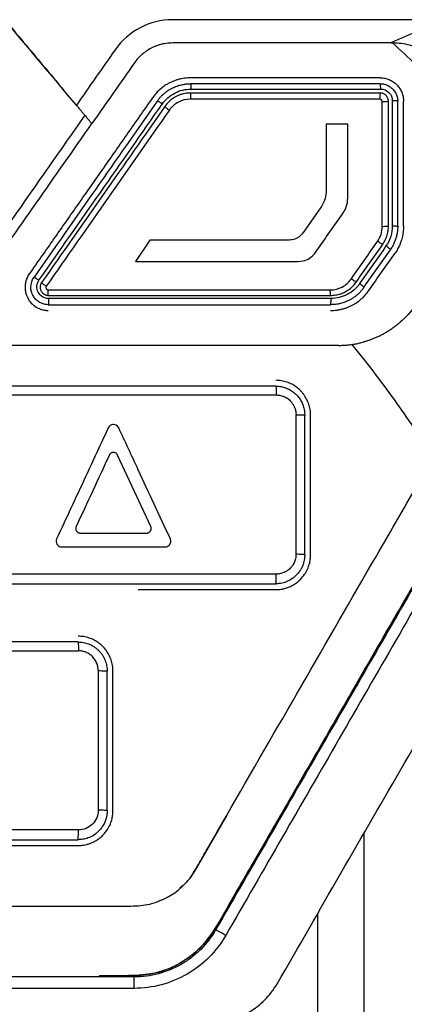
# Model space of a CAD drawing. Header units: millimetres. Extents: x -0.44 to 1.31, y -0.87 to 1.29.
# Tile 59 of 182: x 0.2975 to 0.314, y 0.2023 to 0.2447. Entities that reach past the tile are written whole.
import ezdxf

# ---------------------------------------------------------------- set-up
doc = ezdxf.new("R2010")
doc.units = ezdxf.units.MM

msp = doc.modelspace()

# ---------------------------------------------------------------- linework, layer by layer
at = {"color": 7, "linetype": 'Continuous', "lineweight": 25}
for p, q in [((0.311577, 0.240173), (0.310652, 0.240172)), ((0.310407, 0.236582), (0.309669, 0.235529)), ((0.303071, 0.235178), (0.302449, 0.234267)), ((0.30973, 0.221661), (0.30973, 0.227661)), ((0.30998, 0.221661), (0.30998, 0.227661)), ((0.301335, 0.225968), (0.301324, 0.225947)), ((0.303108, 0.222873), (0.301681, 0.225947)), ((0.303087, 0.222672), (0.303095, 0.222684)), ((0.303113, 0.22286), (0.303108, 0.222873)), ((0.302567, 0.220161), (0.30848, 0.220161)), ((0.300846, 0.216679), (0.300846, 0.210679)), ((0.30123, 0.210661), (0.30123, 0.216661)), ((0.30148, 0.210661), (0.30148, 0.216661)), ((0.306379, 0.210471), (0.304988, 0.208061)), ((0.30348, 0.206774), (0.30344, 0.206763)), ((0.30239, 0.203511), (0.262571, 0.203511)), ((0.30105, 0.203561), (0.301051, 0.203561)), ((0.301051, 0.203561), (0.301051, 0.203561)), ((0.30239, 0.203021), (0.30239, 0.203511)), ((0.30239, 0.203021), (0.262571, 0.20302))]:
    msp.add_line(p, q, dxfattribs=at)
msp.add_arc((0.302882, 0.199569), 0.006685, 58.9486, 63.1898, dxfattribs=at)
for points, knots in [([(0.30404, 0.244661), (0.303555, 0.244657), (0.30308, 0.244538), (0.302232, 0.244098), (0.30186, 0.243778), (0.301583, 0.243382)], [0, 0, 0, 0, 0.5, 0.5, 1, 1, 1, 1]), ([(0.315584, 0.244661), (0.313662, 0.244661), (0.310777, 0.244661), (0.307409, 0.244661), (0.305725, 0.244661), (0.305003, 0.244661), (0.304521, 0.244661), (0.304281, 0.244663), (0.30404, 0.244661)], [0, 0, 0, 0, 0.5, 0.75, 0.875, 0.9375, 0.9375, 1, 1, 1, 1]), ([(0.315584, 0.244661), (0.315558, 0.244648), (0.315534, 0.244638), (0.315484, 0.244614), (0.31541, 0.24458), (0.315336, 0.244545), (0.31519, 0.244476), (0.315094, 0.244431), (0.31481, 0.244296), (0.314627, 0.244208), (0.31427, 0.244037), (0.314097, 0.243955), (0.313835, 0.243839), (0.313748, 0.243802), (0.313616, 0.243748), (0.313572, 0.24373), (0.313506, 0.243704), (0.313484, 0.243695), (0.31344, 0.243679), (0.313418, 0.243671), (0.313396, 0.243661)], [0, 0, 0, 0, 0.03125, 0.03125, 0.0625, 0.125, 0.125, 0.25, 0.25, 0.5, 0.5, 0.75, 0.75, 0.875, 0.875, 0.9375, 0.9375, 0.96875, 0.96875, 1, 1, 1, 1]), ([(0.296885, 0.244589), (0.297449, 0.243917), (0.298315, 0.242884), (0.299182, 0.241851), (0.299485, 0.24149)], [0, 0, 0, 0, 0.650678, 1, 1, 1, 1]), ([(0.30404, 0.243661), (0.303994, 0.24366), (0.303903, 0.243658), (0.303767, 0.243644), (0.303633, 0.243621), (0.303501, 0.243588), (0.30337, 0.243546), (0.303242, 0.243494), (0.303085, 0.243419), (0.302907, 0.243313), (0.302717, 0.243166), (0.302545, 0.242999), (0.30245, 0.242872), (0.302402, 0.242808)], [0, 0, 0, 0, 0.0716231, 0.1426117, 0.2133077, 0.2840574, 0.3552062, 0.4270937, 0.5000493, 0.6268592, 0.7512448, 0.8750135, 1, 1, 1, 1]), ([(0.313517, 0.243659), (0.313497, 0.24366), (0.313456, 0.243661), (0.313416, 0.243661), (0.313395, 0.243661)], [0, 0, 0, 0, 0.497826, 1, 1, 1, 1]), ([(0.315494, 0.241963), (0.315503, 0.242087), (0.315498, 0.24221), (0.315459, 0.242453), (0.315424, 0.242574), (0.315324, 0.242798), (0.315258, 0.242905), (0.315101, 0.243096), (0.315011, 0.243181), (0.314812, 0.243329), (0.314705, 0.24339), (0.314482, 0.243493), (0.314364, 0.243534), (0.314007, 0.243629), (0.313764, 0.243657), (0.313517, 0.243659)], [0, 0, 0, 0, 0.125, 0.125, 0.25, 0.25, 0.375, 0.375, 0.5, 0.5, 0.625, 0.625, 0.75, 0.75, 1, 1, 1, 1]), ([(0.304821, 0.242161), (0.304778, 0.24216), (0.304692, 0.242159), (0.304562, 0.242146), (0.304429, 0.242124), (0.304295, 0.242093), (0.304161, 0.242051), (0.304027, 0.241999), (0.303892, 0.241935), (0.303743, 0.241849), (0.30357, 0.241727), (0.303368, 0.241549), (0.303248, 0.241393), (0.303183, 0.241308)], [0, 0, 0, 0, 0.066497, 0.134656, 0.204478, 0.275964, 0.349115, 0.423932, 0.500416, 0.582267, 0.692829, 0.832082, 1, 1, 1, 1]), ([(0.312977, 0.242161), (0.312297, 0.242161), (0.310938, 0.242161), (0.308899, 0.242161), (0.30686, 0.242161), (0.305501, 0.242161), (0.304821, 0.242161)], [0, 0, 0, 0, 0.250127, 0.500165, 0.750121, 1, 1, 1, 1]), ([(0.312977, 0.242161), (0.31301, 0.24216), (0.313075, 0.242159), (0.313172, 0.242144), (0.313267, 0.24212), (0.31339, 0.242076), (0.313536, 0.241999), (0.313688, 0.241873), (0.313813, 0.241721), (0.313905, 0.241547), (0.313966, 0.241358), (0.313973, 0.241226), (0.313977, 0.241161)], [0, 0, 0, 0, 0.06292, 0.125198, 0.187448, 0.250283, 0.375168, 0.500025, 0.623893, 0.749257, 0.875251, 1, 1, 1, 1]), ([(0.303387, 0.241165), (0.303415, 0.241202), (0.303468, 0.241275), (0.303558, 0.241375), (0.303651, 0.241465), (0.303747, 0.241545), (0.303845, 0.241615), (0.303944, 0.241677), (0.304042, 0.24173), (0.30414, 0.241774), (0.304236, 0.241811), (0.304329, 0.241842), (0.30442, 0.241865), (0.304508, 0.241884), (0.304592, 0.241897), (0.304672, 0.241905), (0.304748, 0.24191), (0.304797, 0.241911), (0.304821, 0.241911)], [0, 0, 0, 0, 0.0823715, 0.1620933, 0.2391655, 0.3135881, 0.3853609, 0.4544841, 0.5209576, 0.5847815, 0.6459558, 0.7044806, 0.760356, 0.8135823, 0.8641595, 0.912088, 0.957368, 1, 1, 1, 1]), ([(0.304821, 0.241911), (0.304822, 0.24191), (0.304824, 0.241908), (0.304827, 0.241893), (0.304829, 0.241871), (0.304831, 0.241844), (0.304833, 0.241815), (0.304834, 0.241786), (0.304835, 0.24176), (0.304835, 0.241737), (0.304836, 0.241718), (0.304836, 0.241703), (0.304836, 0.241692), (0.304836, 0.241685), (0.304836, 0.241681), (0.304836, 0.24168)], [0, 0, 0, 0, 0.135853, 0.268431, 0.394078, 0.50988, 0.613882, 0.705058, 0.783135, 0.848338, 0.90117, 0.942232, 0.9721, 0.991248, 1, 1, 1, 1]), ([(0.312997, 0.24168), (0.312996, 0.241696), (0.312996, 0.241729), (0.312992, 0.241783), (0.312989, 0.241874), (0.312982, 0.241895), (0.312977, 0.241911)], [0, 0, 0, 0, 0.131968, 0.271642, 0.467629, 1, 1, 1, 1]), ([(0.312977, 0.241911), (0.313007, 0.24191), (0.313067, 0.241908), (0.313156, 0.241891), (0.313242, 0.241865), (0.313325, 0.241828), (0.313403, 0.241781), (0.313474, 0.241725), (0.313539, 0.241661), (0.313595, 0.24159), (0.313642, 0.241512), (0.313679, 0.241429), (0.313707, 0.241342), (0.313724, 0.241252), (0.313726, 0.241192), (0.313727, 0.241161)], [0, 0, 0, 0, 0.076591, 0.1532209, 0.2298941, 0.3066153, 0.3833888, 0.4602192, 0.537111, 0.6140686, 0.6910966, 0.7681992, 0.8453811, 0.9226465, 1, 1, 1, 1]), ([(0.303183, 0.241308), (0.30283, 0.240805), (0.302125, 0.239798), (0.301067, 0.238286), (0.300006, 0.236771), (0.298943, 0.235254), (0.298234, 0.234241), (0.29788, 0.233735)], [0, 0, 0, 0, 0.199447, 0.399167, 0.599163, 0.79944, 1, 1, 1, 1]), ([(0.303605, 0.24104), (0.303742, 0.241236), (0.303929, 0.2414), (0.304354, 0.241621), (0.304595, 0.24168), (0.304836, 0.24168)], [0, 0, 0, 0, 0.5, 0.5, 1, 1, 1, 1]), ([(0.304822, 0.241511), (0.304782, 0.24151), (0.304701, 0.241508), (0.304577, 0.241491), (0.304451, 0.241462), (0.304323, 0.241418), (0.30419, 0.241358), (0.304042, 0.241269), (0.303872, 0.241134), (0.303771, 0.241006), (0.303715, 0.240935)], [0, 0, 0, 0, 0.0921435, 0.1882183, 0.2882274, 0.392173, 0.5000574, 0.6249126, 0.791582, 1, 1, 1, 1]), ([(0.304821, 0.241511), (0.304818, 0.241511), (0.304814, 0.241488), (0.304809, 0.241391), (0.304808, 0.241321), (0.304808, 0.241261)], [0, 0, 0, 0, 0.5, 0.5, 1, 1, 1, 1]), ([(0.312978, 0.241511), (0.312298, 0.241511), (0.31094, 0.241511), (0.308901, 0.241511), (0.306862, 0.241511), (0.305502, 0.241511), (0.304822, 0.241511)], [0, 0, 0, 0, 0.250016, 0.500017, 0.75001, 1, 1, 1, 1]), ([(0.304836, 0.24168), (0.305382, 0.24168), (0.306743, 0.24168), (0.308882, 0.24168), (0.311056, 0.24168), (0.312415, 0.24168), (0.312997, 0.24168)], [0, 0, 0, 0, 0.200582, 0.500002, 0.786099, 1, 1, 1, 1]), ([(0.312977, 0.241511), (0.312973, 0.241511), (0.312968, 0.241488), (0.312961, 0.241391), (0.312959, 0.241321), (0.312959, 0.241261)], [0, 0, 0, 0, 0.5, 0.5, 1, 1, 1, 1]), ([(0.313327, 0.241162), (0.313326, 0.241182), (0.313324, 0.241223), (0.313307, 0.241282), (0.313281, 0.241338), (0.313246, 0.241388), (0.313203, 0.241431), (0.313153, 0.241466), (0.313097, 0.241492), (0.313038, 0.241508), (0.312998, 0.24151), (0.312978, 0.241511)], [0, 0, 0, 0, 0.11189, 0.223516, 0.334906, 0.446091, 0.557102, 0.667967, 0.778718, 0.889386, 1, 1, 1, 1]), ([(0.312997, 0.24168), (0.313127, 0.24168), (0.313257, 0.241625), (0.313441, 0.241442), (0.313495, 0.241312), (0.313495, 0.241181)], [0, 0, 0, 0, 0.5, 0.5, 1, 1, 1, 1]), ([(0.300269, 0.240557), (0.300236, 0.240596), (0.300169, 0.240675), (0.300092, 0.240767), (0.300029, 0.240842), (0.29998, 0.240901), (0.299936, 0.240953), (0.299914, 0.240979), (0.299907, 0.240988)], [0, 0, 0, 0, 0.250263, 0.500195, 0.594945, 0.757368, 0.912905, 1, 1, 1, 1]), ([(0.303605, 0.24104), (0.303556, 0.241073), (0.303499, 0.241111), (0.303414, 0.24116), (0.30339, 0.241169), (0.303387, 0.241165)], [0, 0, 0, 0, 0.5, 0.5, 1, 1, 1, 1]), ([(0.303715, 0.240935), (0.303712, 0.240931), (0.303729, 0.240912), (0.303804, 0.240849), (0.303859, 0.240808), (0.303907, 0.240774)], [0, 0, 0, 0, 0.5, 0.5, 1, 1, 1, 1]), ([(0.30481, 0.241243), (0.304627, 0.241242), (0.304457, 0.2412), (0.304142, 0.241036), (0.304011, 0.240921), (0.303907, 0.240774)], [0, 0, 0, 0, 0.5, 0.5, 1, 1, 1, 1]), ([(0.313059, 0.241143), (0.31312, 0.241143), (0.313194, 0.241145), (0.3133, 0.241153), (0.313327, 0.241158), (0.313327, 0.241163)], [0, 0, 0, 0, 0.5, 0.5, 1, 1, 1, 1]), ([(0.313327, 0.235781), (0.313327, 0.236678), (0.313327, 0.238472), (0.313327, 0.240265), (0.313327, 0.241162)], [0, 0, 0, 0, 0.499888, 1, 1, 1, 1]), ([(0.313495, 0.241181), (0.313495, 0.240809), (0.313495, 0.239912), (0.313495, 0.238493), (0.313495, 0.237071), (0.313495, 0.236173), (0.313495, 0.235798)], [0, 0, 0, 0, 0.207407, 0.499999, 0.790847, 1, 1, 1, 1]), ([(0.313727, 0.241162), (0.313727, 0.241166), (0.313705, 0.241171), (0.313615, 0.241178), (0.313552, 0.24118), (0.313495, 0.241181)], [0, 0, 0, 0, 0.5, 0.5, 1, 1, 1, 1]), ([(0.300269, 0.240557), (0.299224, 0.239065), (0.297918, 0.237199), (0.29648, 0.235145), (0.296088, 0.234585), (0.295826, 0.234212), (0.295698, 0.234023), (0.295428, 0.233656), (0.295283, 0.233482), (0.294965, 0.233162), (0.294449, 0.232725), (0.293638, 0.232319), (0.292976, 0.23217), (0.292528, 0.232108), (0.292301, 0.232098), (0.291616, 0.232095), (0.291159, 0.232097), (0.289788, 0.232097), (0.287047, 0.232097), (0.282479, 0.232097), (0.27791, 0.232097), (0.275169, 0.232097), (0.273798, 0.232097), (0.273341, 0.232094), (0.272656, 0.232098), (0.272429, 0.232108), (0.271981, 0.23217), (0.27132, 0.232319), (0.270508, 0.232725), (0.269992, 0.233162), (0.269674, 0.233481), (0.269529, 0.233656), (0.269259, 0.234023), (0.269131, 0.234211), (0.268869, 0.234585), (0.268477, 0.235145), (0.267039, 0.237199), (0.265733, 0.239064), (0.264688, 0.240556)], [0, 0, 0, 0, 0.125, 0.15625, 0.171875, 0.171875, 0.1875, 0.1875, 0.203125, 0.203125, 0.21875, 0.25, 0.265625, 0.265625, 0.28125, 0.28125, 0.3125, 0.3125, 0.375, 0.5, 0.625, 0.6875, 0.6875, 0.71875, 0.71875, 0.734375, 0.734375, 0.75, 0.78125, 0.796875, 0.796875, 0.8125, 0.8125, 0.828125, 0.828125, 0.84375, 0.875, 1, 1, 1, 1]), ([(0.300269, 0.240557), (0.300304, 0.240514), (0.300373, 0.240432), (0.300452, 0.240338), (0.300507, 0.240272), (0.300546, 0.240226), (0.300563, 0.240205), (0.300572, 0.240195)], [0, 0, 0, 0, 0.284679, 0.547032, 0.701161, 0.852085, 1, 1, 1, 1]), ([(0.313327, 0.235781), (0.313327, 0.235777), (0.3133, 0.235772), (0.313194, 0.235766), (0.31312, 0.235764), (0.313059, 0.235765)], [0, 0, 0, 0, 0.5, 0.5, 1, 1, 1, 1]), ([(0.313083, 0.235006), (0.313105, 0.235039), (0.313148, 0.235105), (0.313201, 0.235207), (0.313244, 0.235309), (0.313276, 0.23541), (0.3133, 0.235508), (0.313316, 0.235602), (0.313325, 0.235693), (0.313326, 0.235752), (0.313327, 0.235781)], [0, 0, 0, 0, 0.145668, 0.28543, 0.419285, 0.547235, 0.66928, 0.785422, 0.895661, 1, 1, 1, 1]), ([(0.313727, 0.23578), (0.313726, 0.235737), (0.313724, 0.235649), (0.313708, 0.235514), (0.313681, 0.235372), (0.313639, 0.235225), (0.313581, 0.235075), (0.313506, 0.234922), (0.313443, 0.234826), (0.31341, 0.234776)], [0, 0, 0, 0, 0.119635, 0.24701, 0.382124, 0.52498, 0.675577, 0.833917, 1, 1, 1, 1]), ([(0.313495, 0.235798), (0.313552, 0.235797), (0.313615, 0.235795), (0.313705, 0.235789), (0.313727, 0.235784), (0.313727, 0.23578)], [0, 0, 0, 0, 0.5, 0.5, 1, 1, 1, 1]), ([(0.313977, 0.23578), (0.313976, 0.235739), (0.313975, 0.235658), (0.313963, 0.235536), (0.313945, 0.235416), (0.313919, 0.235297), (0.313878, 0.235153), (0.313817, 0.234987), (0.313727, 0.234803), (0.313653, 0.23469), (0.313615, 0.234633)], [0, 0, 0, 0, 0.100108, 0.199684, 0.299099, 0.398729, 0.498946, 0.666202, 0.83264, 1, 1, 1, 1]), ([(0.313083, 0.235006), (0.31308, 0.235001), (0.313055, 0.23501), (0.312968, 0.23506), (0.312909, 0.235099), (0.31286, 0.235133)], [0, 0, 0, 0, 0.5, 0.5, 1, 1, 1, 1]), ([(0.31341, 0.234776), (0.313414, 0.234781), (0.313398, 0.234799), (0.313325, 0.234861), (0.313271, 0.234902), (0.313223, 0.234935)], [0, 0, 0, 0, 0.5, 0.5, 1, 1, 1, 1]), ([(0.312482, 0.233014), (0.312671, 0.233284), (0.313048, 0.233824), (0.313426, 0.234363), (0.313615, 0.234633)], [0, 0, 0, 0, 0.499995, 1, 1, 1, 1]), ([(0.24948, 0.233804), (0.24948, 0.231654), (0.24948, 0.229369), (0.24948, 0.227083), (0.24948, 0.226881), (0.249479, 0.226814), (0.249485, 0.22668), (0.249491, 0.226614), (0.249536, 0.226285), (0.24962, 0.226031), (0.249855, 0.225552), (0.250004, 0.225325), (0.250274, 0.224861), (0.250407, 0.224628), (0.251078, 0.223466), (0.253763, 0.218816), (0.256718, 0.213698), (0.259271, 0.209277), (0.259674, 0.208578), (0.259875, 0.208229), (0.25994, 0.208111), (0.260084, 0.207885), (0.260478, 0.207345), (0.261252, 0.206788), (0.262029, 0.2066), (0.262428, 0.206561), (0.262562, 0.206561), (0.262831, 0.206561), (0.265118, 0.206561), (0.271712, 0.206561), (0.28248, 0.206561), (0.293249, 0.206561), (0.299842, 0.206561), (0.302129, 0.206561), (0.302398, 0.206561), (0.302533, 0.206564), (0.302932, 0.206606), (0.303713, 0.206794), (0.304492, 0.20734), (0.30488, 0.207883), (0.30502, 0.208112), (0.305085, 0.20823), (0.305287, 0.208579), (0.30569, 0.209277), (0.308243, 0.213699), (0.311197, 0.218816), (0.313882, 0.223467), (0.314553, 0.224629), (0.314687, 0.224862), (0.314957, 0.225326), (0.315106, 0.225552), (0.315339, 0.226032), (0.315445, 0.226349), (0.315476, 0.226681), (0.315481, 0.226814), (0.31548, 0.226882), (0.31548, 0.227084), (0.31548, 0.229369), (0.31548, 0.231655), (0.31548, 0.233805)], [0, 0, 0, 0, 0.0625, 0.066406, 0.066406, 0.068359, 0.068359, 0.070313, 0.070313, 0.078125, 0.078125, 0.085938, 0.085938, 0.09375, 0.09375, 0.125, 0.25, 0.265625, 0.273438, 0.273438, 0.277344, 0.277344, 0.28125, 0.296875, 0.304688, 0.304688, 0.308594, 0.308594, 0.3125, 0.375, 0.5, 0.625, 0.6875, 0.691406, 0.691406, 0.695312, 0.695312, 0.703125, 0.71875, 0.722656, 0.722656, 0.726562, 0.726562, 0.734375, 0.75, 0.875, 0.90625, 0.90625, 0.914062, 0.914062, 0.921875, 0.921875, 0.929687, 0.931641, 0.931641, 0.933594, 0.933594, 0.9375, 1, 1, 1, 1]), ([(0.29788, 0.233735), (0.297861, 0.233705), (0.297823, 0.233648), (0.297779, 0.233557), (0.297745, 0.233465), (0.29772, 0.233374), (0.297705, 0.233284), (0.297698, 0.233197), (0.297699, 0.233113), (0.297706, 0.233033), (0.297719, 0.232957), (0.297737, 0.232886), (0.297758, 0.232819), (0.297783, 0.232757), (0.297841, 0.232637), (0.297959, 0.23247), (0.298137, 0.232325), (0.298298, 0.232241), (0.298448, 0.232188), (0.298584, 0.232164), (0.298675, 0.232162), (0.298699, 0.232161)], [0, 0, 0, 0, 0.048049, 0.094508, 0.139375, 0.182652, 0.224338, 0.264432, 0.302937, 0.33985, 0.375174, 0.408907, 0.44105, 0.471604, 0.500569, 0.624784, 0.749328, 0.811864, 0.874511, 0.966967, 1, 1, 1, 1]), ([(0.298084, 0.233591), (0.298087, 0.233594), (0.298109, 0.233584), (0.298193, 0.233534), (0.29825, 0.233496), (0.298298, 0.233462)], [0, 0, 0, 0, 0.5, 0.5, 1, 1, 1, 1]), ([(0.298706, 0.232675), (0.298616, 0.232675), (0.298525, 0.232701), (0.29837, 0.232795), (0.298306, 0.232865), (0.298222, 0.233026), (0.298203, 0.233117), (0.298215, 0.233298), (0.298246, 0.233387), (0.298298, 0.233462)], [0, 0, 0, 0, 0.25, 0.25, 0.5, 0.5, 0.75, 0.75, 1, 1, 1, 1]), ([(0.298412, 0.233362), (0.29841, 0.233359), (0.298427, 0.233341), (0.298504, 0.233279), (0.298559, 0.233238), (0.298608, 0.233204)], [0, 0, 0, 0, 0.5, 0.5, 1, 1, 1, 1]), ([(0.310824, 0.233046), (0.311008, 0.233048), (0.311177, 0.233089), (0.311493, 0.233253), (0.311624, 0.233368), (0.311728, 0.233515)], [0, 0, 0, 0, 0.5, 0.5, 1, 1, 1, 1]), ([(0.310841, 0.232811), (0.310878, 0.232812), (0.310951, 0.232814), (0.31106, 0.232827), (0.311166, 0.232849), (0.31127, 0.232879), (0.31137, 0.232917), (0.3115, 0.232978), (0.311653, 0.233074), (0.311817, 0.233216), (0.311905, 0.23333), (0.311949, 0.233387)], [0, 0, 0, 0, 0.084758, 0.168983, 0.252675, 0.335835, 0.418466, 0.500568, 0.667177, 0.833655, 1, 1, 1, 1]), ([(0.312089, 0.233316), (0.312019, 0.233216), (0.31194, 0.233127), (0.311759, 0.232969), (0.311658, 0.2329), (0.311339, 0.232734), (0.311098, 0.232675), (0.310857, 0.232675)], [0, 0, 0, 0, 0.25, 0.25, 0.5, 0.5, 1, 1, 1, 1]), ([(0.311949, 0.233387), (0.311946, 0.233383), (0.311922, 0.233392), (0.311835, 0.233442), (0.311776, 0.233481), (0.311728, 0.233515)], [0, 0, 0, 0, 0.5, 0.5, 1, 1, 1, 1]), ([(0.312089, 0.233316), (0.312137, 0.233282), (0.312191, 0.233242), (0.312264, 0.23318), (0.31228, 0.233162), (0.312277, 0.233157)], [0, 0, 0, 0, 0.5, 0.5, 1, 1, 1, 1]), ([(0.298699, 0.232411), (0.29867, 0.232412), (0.298612, 0.232414), (0.298527, 0.232429), (0.298442, 0.232454), (0.298361, 0.232489), (0.298284, 0.232534), (0.298212, 0.232588), (0.298146, 0.232651), (0.298088, 0.232722), (0.298039, 0.2328), (0.298, 0.232884), (0.297971, 0.232973), (0.297952, 0.233066), (0.29795, 0.233129), (0.297949, 0.233161)], [0, 0, 0, 0, 0.073194, 0.147003, 0.221429, 0.296473, 0.372137, 0.448424, 0.525335, 0.602872, 0.681036, 0.759829, 0.839253, 0.91931, 1, 1, 1, 1]), ([(0.298349, 0.233161), (0.29835, 0.233142), (0.298352, 0.233104), (0.298366, 0.233048), (0.298388, 0.232996), (0.298419, 0.232949), (0.298455, 0.232908), (0.298498, 0.232873), (0.298544, 0.232845), (0.298594, 0.232826), (0.298646, 0.232813), (0.29868, 0.232812), (0.298698, 0.232811)], [0, 0, 0, 0, 0.105242, 0.209297, 0.312174, 0.41388, 0.514423, 0.613812, 0.712055, 0.809161, 0.905139, 1, 1, 1, 1]), ([(0.298608, 0.233204), (0.298586, 0.233174), (0.298584, 0.233134), (0.298618, 0.233068), (0.298652, 0.233047), (0.298688, 0.233047)], [0, 0, 0, 0, 0.5, 0.5, 1, 1, 1, 1]), ([(0.298699, 0.232811), (0.298698, 0.232812), (0.298697, 0.232814), (0.298695, 0.232828), (0.298693, 0.23285), (0.298692, 0.232878), (0.298691, 0.232909), (0.29869, 0.232941), (0.298689, 0.232971), (0.298689, 0.232999), (0.298689, 0.233024), (0.298688, 0.23304), (0.298688, 0.233047)], [0, 0, 0, 0, 0.129269, 0.257759, 0.382341, 0.500281, 0.609505, 0.708692, 0.797231, 0.875059, 0.942467, 1, 1, 1, 1]), ([(0.298698, 0.232811), (0.299372, 0.232811), (0.300722, 0.232811), (0.302745, 0.232811), (0.304769, 0.232811), (0.306793, 0.232811), (0.308817, 0.232811), (0.310166, 0.232811), (0.310841, 0.232811)], [0, 0, 0, 0, 0.166552, 0.333145, 0.499783, 0.666469, 0.833207, 1, 1, 1, 1]), ([(0.310843, 0.232811), (0.310842, 0.232812), (0.31084, 0.232814), (0.310837, 0.232826), (0.310834, 0.232848), (0.310832, 0.232882), (0.31083, 0.232921), (0.310829, 0.232964), (0.310825, 0.233002), (0.310825, 0.233032), (0.310824, 0.233046)], [0, 0, 0, 0, 0.117244, 0.240989, 0.369486, 0.500504, 0.683504, 0.759792, 0.883202, 1, 1, 1, 1]), ([(0.312277, 0.233157), (0.312253, 0.233125), (0.312206, 0.233061), (0.312127, 0.23297), (0.312043, 0.232885), (0.311953, 0.232806), (0.311857, 0.232733), (0.311757, 0.232667), (0.311628, 0.232594), (0.311464, 0.232521), (0.311264, 0.232459), (0.311056, 0.232419), (0.310914, 0.232414), (0.310843, 0.232411)], [0, 0, 0, 0, 0.071406, 0.142808, 0.214205, 0.285598, 0.356986, 0.428369, 0.499748, 0.62294, 0.747377, 0.873062, 1, 1, 1, 1]), ([(0.310843, 0.232161), (0.31089, 0.232162), (0.310982, 0.232164), (0.31112, 0.232179), (0.311256, 0.232203), (0.31139, 0.232236), (0.31152, 0.232277), (0.311646, 0.232328), (0.311799, 0.232401), (0.311975, 0.232506), (0.312164, 0.232653), (0.312337, 0.232822), (0.312433, 0.23295), (0.312482, 0.233014)], [0, 0, 0, 0, 0.072434, 0.144549, 0.216348, 0.287831, 0.358998, 0.429851, 0.500391, 0.624606, 0.749279, 0.874411, 1, 1, 1, 1]), ([(0.298708, 0.232661), (0.298708, 0.232601), (0.298707, 0.232532), (0.298704, 0.232435), (0.298701, 0.232411), (0.298699, 0.232411)], [0, 0, 0, 0, 0.5, 0.5, 1, 1, 1, 1]), ([(0.310843, 0.232411), (0.310847, 0.232411), (0.310852, 0.232435), (0.310858, 0.232532), (0.31086, 0.232602), (0.31086, 0.232661)], [0, 0, 0, 0, 0.5, 0.5, 1, 1, 1, 1]), ([(0.313833, 0.231653), (0.313784, 0.231611), (0.313685, 0.231527), (0.313533, 0.231413), (0.313383, 0.23131), (0.313233, 0.231217), (0.313086, 0.231134), (0.312941, 0.231061), (0.312799, 0.230995), (0.31266, 0.230938), (0.312525, 0.230887), (0.312394, 0.230844), (0.312269, 0.230807), (0.312186, 0.230786), (0.312146, 0.230776)], [0, 0, 0, 0, 0.10251, 0.201561, 0.296684, 0.388085, 0.476004, 0.560676, 0.642286, 0.720686, 0.795748, 0.867367, 0.935469, 1, 1, 1, 1]), ([(0.311197, 0.230661), (0.311261, 0.230662), (0.311389, 0.230664), (0.31158, 0.230678), (0.31177, 0.230701), (0.311959, 0.230733), (0.312084, 0.230761), (0.312146, 0.230776)], [0, 0, 0, 0, 0.200385, 0.400116, 0.599655, 0.799463, 1, 1, 1, 1]), ([(0.311752, 0.2307), (0.312382, 0.22993), (0.312988, 0.22914), (0.313858, 0.227926), (0.314142, 0.227517), (0.314705, 0.226694), (0.314986, 0.226282), (0.315265, 0.225869)], [0, 0, 0, 0, 0.5, 0.5, 0.75, 0.75, 1, 1, 1, 1]), ([(0.311197, 0.230661), (0.310536, 0.230661), (0.309216, 0.230661), (0.307236, 0.230661), (0.305255, 0.230661), (0.303275, 0.230661), (0.301295, 0.230661), (0.299314, 0.230661), (0.297334, 0.230661), (0.295353, 0.230661), (0.293373, 0.230661), (0.291392, 0.230661), (0.289412, 0.230661), (0.287431, 0.230661), (0.285451, 0.230661), (0.28347, 0.230661), (0.28149, 0.230661), (0.279509, 0.230661), (0.277529, 0.230661), (0.275548, 0.230661), (0.273568, 0.230661), (0.271588, 0.230661), (0.269607, 0.230661), (0.267627, 0.230661), (0.265646, 0.230661), (0.263666, 0.230661), (0.261685, 0.230661), (0.259705, 0.230661), (0.257724, 0.230661), (0.255744, 0.23066), (0.254424, 0.23066), (0.253764, 0.23066)], [0, 0, 0, 0, 0.034527, 0.069044, 0.103552, 0.138053, 0.172546, 0.207033, 0.241513, 0.275989, 0.31046, 0.344927, 0.379391, 0.413852, 0.448312, 0.482771, 0.517229, 0.551688, 0.586148, 0.620609, 0.655073, 0.68954, 0.724011, 0.758487, 0.792967, 0.827454, 0.861947, 0.896448, 0.930956, 0.965473, 1, 1, 1, 1]), ([(0.31748, 0.229913), (0.31748, 0.22985), (0.31748, 0.229426), (0.317482, 0.228619), (0.317475, 0.227631), (0.317491, 0.226762), (0.317421, 0.226043), (0.317088, 0.224811), (0.316069, 0.223328), (0.315, 0.221385), (0.31356, 0.218919), (0.312307, 0.216737), (0.31119, 0.214803), (0.310586, 0.213757), (0.309991, 0.212726), (0.309405, 0.211712), (0.308829, 0.210715), (0.308186, 0.2096), (0.30749, 0.208394), (0.306749, 0.207124), (0.306053, 0.205877), (0.305397, 0.204862), (0.304626, 0.204242), (0.303869, 0.20382), (0.302992, 0.20356), (0.301947, 0.203562), (0.301277, 0.203561), (0.30089, 0.203561)], [0, 0, 0, 0, 0.005779, 0.038494, 0.073245, 0.095435, 0.117415, 0.138618, 0.21053, 0.278101, 0.340484, 0.469359, 0.506469, 0.543008, 0.578975, 0.614371, 0.649196, 0.683449, 0.731094, 0.77545, 0.816632, 0.86104, 0.883478, 0.905591, 0.939304, 0.964871, 1, 1, 1, 1]), ([(0.30998, 0.227661), (0.309979, 0.227702), (0.309977, 0.227783), (0.309962, 0.227904), (0.309938, 0.228022), (0.309904, 0.228137), (0.309862, 0.228248), (0.309812, 0.228354), (0.309754, 0.228455), (0.30969, 0.228551), (0.309618, 0.22864), (0.309517, 0.22875), (0.309375, 0.228872), (0.309181, 0.228994), (0.308964, 0.229087), (0.308728, 0.229149), (0.308563, 0.229157), (0.30848, 0.229161)], [0, 0, 0, 0, 0.052096, 0.103732, 0.154909, 0.205629, 0.255893, 0.305702, 0.355058, 0.403963, 0.452419, 0.500426, 0.594053, 0.690813, 0.790719, 0.893778, 1, 1, 1, 1]), ([(0.30848, 0.228911), (0.308483, 0.228911), (0.308486, 0.228903), (0.308491, 0.228866), (0.308494, 0.228838), (0.308498, 0.228764), (0.3085, 0.228719), (0.308503, 0.228626), (0.308503, 0.228577), (0.308503, 0.228531)], [0, 0, 0, 0, 0.25, 0.25, 0.5, 0.5, 0.75, 0.75, 1, 1, 1, 1]), ([(0.30848, 0.228911), (0.308519, 0.22891), (0.308596, 0.228908), (0.308709, 0.228892), (0.308819, 0.228866), (0.308924, 0.228831), (0.309024, 0.228788), (0.309119, 0.228737), (0.309207, 0.22868), (0.309289, 0.228616), (0.309386, 0.228527), (0.309492, 0.228403), (0.309594, 0.228239), (0.309671, 0.228057), (0.309721, 0.227863), (0.309727, 0.227729), (0.30973, 0.227661)], [0, 0, 0, 0, 0.059195, 0.117475, 0.174842, 0.231296, 0.286837, 0.341467, 0.395187, 0.447996, 0.499897, 0.596688, 0.695088, 0.795104, 0.896739, 1, 1, 1, 1]), ([(0.308503, 0.228531), (0.308529, 0.22853), (0.308592, 0.228528), (0.308689, 0.228512), (0.308786, 0.228483), (0.308903, 0.228434), (0.309037, 0.228352), (0.309161, 0.228228), (0.309249, 0.228095), (0.309308, 0.227964), (0.309339, 0.227849), (0.309352, 0.227754), (0.309353, 0.227706), (0.309354, 0.227683)], [0, 0, 0, 0, 0.0574063, 0.1428671, 0.219931, 0.2858045, 0.4284776, 0.5711191, 0.6781418, 0.7852414, 0.8924534, 0.9467567, 1, 1, 1, 1]), ([(0.309354, 0.227683), (0.309399, 0.227683), (0.309448, 0.227683), (0.309541, 0.227681), (0.309585, 0.22768), (0.309657, 0.227676), (0.309686, 0.227674), (0.309722, 0.22767), (0.30973, 0.227668), (0.30973, 0.227666)], [0, 0, 0, 0, 0.25, 0.25, 0.5, 0.5, 0.75, 0.75, 1, 1, 1, 1]), ([(0.301279, 0.227116), (0.300949, 0.226407), (0.300208, 0.224818), (0.299468, 0.22323), (0.299058, 0.22235)], [0, 0, 0, 0, 0.44633, 1, 1, 1, 1]), ([(0.303948, 0.22235), (0.303487, 0.223338), (0.302747, 0.224926), (0.302006, 0.226515), (0.301726, 0.227116)], [0, 0, 0, 0, 0.62159, 1, 1, 1, 1]), ([(0.301503, 0.226061), (0.301492, 0.22606), (0.30147, 0.226059), (0.301437, 0.22605), (0.301402, 0.226034), (0.301365, 0.226008), (0.301345, 0.225981), (0.301335, 0.225968)], [0, 0, 0, 0, 0.165935, 0.330333, 0.498117, 0.753089, 1, 1, 1, 1]), ([(0.301681, 0.225947), (0.301676, 0.225957), (0.301666, 0.225976), (0.301644, 0.226001), (0.301615, 0.226027), (0.301576, 0.226049), (0.301543, 0.226056), (0.301527, 0.226059)], [0, 0, 0, 0, 0.165949, 0.330332, 0.498076, 0.753132, 1, 1, 1, 1]), ([(0.299897, 0.222872), (0.299893, 0.222862), (0.299885, 0.222842), (0.299879, 0.22281), (0.299879, 0.222771), (0.299886, 0.222727), (0.299902, 0.222698), (0.29991, 0.222683)], [0, 0, 0, 0, 0.166089, 0.331307, 0.500419, 0.751792, 1, 1, 1, 1]), ([(0.29991, 0.222683), (0.299914, 0.222677), (0.299924, 0.222663), (0.299936, 0.222651), (0.299942, 0.222645)], [0, 0, 0, 0, 0.502214, 1, 1, 1, 1]), ([(0.299942, 0.222645), (0.299954, 0.222636), (0.299977, 0.222617), (0.300018, 0.222599), (0.300047, 0.222595), (0.300062, 0.222593)], [0, 0, 0, 0, 0.338612, 0.666072, 1, 1, 1, 1]), ([(0.302979, 0.222599), (0.302993, 0.222603), (0.303021, 0.222613), (0.303059, 0.222638), (0.303078, 0.22266), (0.303087, 0.222672)], [0, 0, 0, 0, 0.338381, 0.665902, 1, 1, 1, 1]), ([(0.303095, 0.222684), (0.3031, 0.222691), (0.303108, 0.222705), (0.303114, 0.222721), (0.303117, 0.222729)], [0, 0, 0, 0, 0.501979, 1, 1, 1, 1]), ([(0.303117, 0.222729), (0.30312, 0.222743), (0.303128, 0.222772), (0.303127, 0.222817), (0.303118, 0.222845), (0.303113, 0.22286)], [0, 0, 0, 0, 0.338463, 0.665972, 1, 1, 1, 1]), ([(0.302929, 0.222592), (0.302938, 0.222593), (0.302954, 0.222593), (0.302971, 0.222597), (0.302979, 0.222599)], [0, 0, 0, 0, 0.501945, 1, 1, 1, 1]), ([(0.315669, 0.222461), (0.314854, 0.221051), (0.31404, 0.219641), (0.312412, 0.21682), (0.311598, 0.21541), (0.309155, 0.211179), (0.307526, 0.208358), (0.305897, 0.205536)], [0, 0, 0, 0, 0.25, 0.25, 0.5, 0.5, 1, 1, 1, 1]), ([(0.316102, 0.222235), (0.315287, 0.220824), (0.314473, 0.219413), (0.312844, 0.21659), (0.31203, 0.215179), (0.309587, 0.210944), (0.307959, 0.208121), (0.30633, 0.205297)], [0, 0, 0, 0, 0.25, 0.25, 0.5, 0.5, 1, 1, 1, 1]), ([(0.30854, 0.203213), (0.309455, 0.204799), (0.31037, 0.206384), (0.312201, 0.209555), (0.313116, 0.211141), (0.314946, 0.214311), (0.315861, 0.215896), (0.317691, 0.219066), (0.318607, 0.22065), (0.319522, 0.222235)], [0, 0, 0, 0, 0.25, 0.25, 0.5, 0.5, 0.75, 0.75, 1, 1, 1, 1]), ([(0.30848, 0.220161), (0.308517, 0.220162), (0.308597, 0.220164), (0.308725, 0.220179), (0.308871, 0.22021), (0.309032, 0.220262), (0.309202, 0.220341), (0.309378, 0.220453), (0.30956, 0.220609), (0.309724, 0.220808), (0.309851, 0.221036), (0.30993, 0.221258), (0.309973, 0.221466), (0.309978, 0.221599), (0.30998, 0.221661)], [0, 0, 0, 0, 0.046707, 0.101674, 0.1649, 0.236382, 0.316119, 0.404108, 0.500344, 0.620882, 0.731121, 0.831056, 0.920683, 1, 1, 1, 1]), ([(0.30973, 0.221661), (0.309729, 0.221625), (0.309727, 0.221549), (0.309711, 0.22143), (0.309681, 0.221304), (0.309633, 0.221172), (0.309567, 0.221036), (0.309478, 0.220902), (0.309335, 0.220737), (0.309132, 0.22058), (0.308883, 0.22047), (0.308668, 0.220419), (0.308537, 0.220413), (0.30848, 0.220411)], [0, 0, 0, 0, 0.055535, 0.116376, 0.182521, 0.253971, 0.330725, 0.412781, 0.500139, 0.663059, 0.800711, 0.913039, 1, 1, 1, 1]), ([(0.309353, 0.22168), (0.309353, 0.221655), (0.309351, 0.221591), (0.309335, 0.221494), (0.309306, 0.221397), (0.309257, 0.22128), (0.309173, 0.221146), (0.309049, 0.221021), (0.308916, 0.220933), (0.308785, 0.220875), (0.308676, 0.220846), (0.308582, 0.220832), (0.308534, 0.220831), (0.308503, 0.22083)], [0, 0, 0, 0, 0.056919, 0.142751, 0.219479, 0.285613, 0.428269, 0.57092, 0.677973, 0.785113, 0.892377, 0.929859, 1, 1, 1, 1]), ([(0.30973, 0.221661), (0.30973, 0.221663), (0.309722, 0.221666), (0.309686, 0.22167), (0.309658, 0.221672), (0.309585, 0.221676), (0.309541, 0.221677), (0.309448, 0.221679), (0.309399, 0.22168), (0.309353, 0.22168)], [0, 0, 0, 0, 0.25, 0.25, 0.5, 0.5, 0.75, 0.75, 1, 1, 1, 1]), ([(0.30848, 0.220411), (0.308483, 0.220411), (0.308486, 0.22042), (0.308492, 0.220461), (0.308494, 0.220494), (0.308499, 0.220576), (0.3085, 0.220626), (0.308502, 0.220729), (0.308503, 0.220782), (0.308503, 0.22083)], [0, 0, 0, 0, 0.25, 0.25, 0.5, 0.5, 0.75, 0.75, 1, 1, 1, 1]), ([(0.30148, 0.216661), (0.301479, 0.216703), (0.301477, 0.216786), (0.301461, 0.216908), (0.301436, 0.217028), (0.301402, 0.217143), (0.30136, 0.217254), (0.301309, 0.21736), (0.301252, 0.21746), (0.301187, 0.217554), (0.301117, 0.217642), (0.301016, 0.21775), (0.300873, 0.217873), (0.300679, 0.217996), (0.300461, 0.218088), (0.300226, 0.218149), (0.300063, 0.218157), (0.29998, 0.218161)], [0, 0, 0, 0, 0.053154, 0.105614, 0.157381, 0.208457, 0.258841, 0.308535, 0.35754, 0.405855, 0.453483, 0.500424, 0.595031, 0.692286, 0.792195, 0.894765, 1, 1, 1, 1]), ([(0.29998, 0.217911), (0.299982, 0.217911), (0.299984, 0.217903), (0.299987, 0.217866), (0.299989, 0.217837), (0.299992, 0.217763), (0.299993, 0.217718), (0.299995, 0.217624), (0.299995, 0.217575), (0.299995, 0.217529)], [0, 0, 0, 0, 0.25, 0.25, 0.5, 0.5, 0.75, 0.75, 1, 1, 1, 1]), ([(0.29998, 0.217911), (0.300018, 0.21791), (0.300094, 0.217908), (0.300208, 0.217892), (0.30032, 0.217866), (0.300428, 0.21783), (0.300534, 0.217784), (0.300635, 0.217728), (0.30073, 0.217663), (0.300819, 0.21759), (0.300901, 0.217509), (0.300976, 0.21742), (0.301042, 0.217325), (0.301099, 0.217223), (0.301146, 0.217117), (0.301183, 0.217007), (0.30121, 0.216893), (0.301227, 0.216778), (0.301229, 0.2167), (0.30123, 0.216661)], [0, 0, 0, 0, 0.058155, 0.11639, 0.174707, 0.233105, 0.291585, 0.350148, 0.408795, 0.467526, 0.526342, 0.585243, 0.644231, 0.703305, 0.762467, 0.821717, 0.881055, 0.940483, 1, 1, 1, 1]), ([(0.300846, 0.216679), (0.300845, 0.216712), (0.300843, 0.216777), (0.300827, 0.216872), (0.300802, 0.216962), (0.300766, 0.217049), (0.30072, 0.217131), (0.300663, 0.217209), (0.300582, 0.217299), (0.300471, 0.217393), (0.300324, 0.217472), (0.300164, 0.217521), (0.300052, 0.217526), (0.299995, 0.217529)], [0, 0, 0, 0, 0.073795, 0.145265, 0.215308, 0.284877, 0.354947, 0.42647, 0.500341, 0.627653, 0.749963, 0.87238, 1, 1, 1, 1]), ([(0.300846, 0.216679), (0.300892, 0.216679), (0.300941, 0.216679), (0.301036, 0.216677), (0.301081, 0.216675), (0.301156, 0.216672), (0.301185, 0.21667), (0.301222, 0.216665), (0.30123, 0.216663), (0.30123, 0.216661)], [0, 0, 0, 0, 0.25, 0.25, 0.5, 0.5, 0.75, 0.75, 1, 1, 1, 1]), ([(0.30123, 0.210661), (0.30123, 0.210627), (0.301228, 0.210552), (0.301211, 0.210427), (0.301175, 0.21028), (0.30111, 0.210116), (0.301009, 0.209941), (0.300856, 0.209757), (0.300652, 0.209595), (0.300417, 0.209482), (0.300192, 0.209421), (0.300048, 0.209414), (0.29998, 0.209411)], [0, 0, 0, 0, 0.051428, 0.115624, 0.192582, 0.282296, 0.384755, 0.49995, 0.64712, 0.779529, 0.89716, 1, 1, 1, 1]), ([(0.29998, 0.209161), (0.300019, 0.209162), (0.300098, 0.209164), (0.300222, 0.209179), (0.300353, 0.209206), (0.300489, 0.209248), (0.30063, 0.209306), (0.300772, 0.209383), (0.300912, 0.209481), (0.301078, 0.209628), (0.30124, 0.20983), (0.301369, 0.210075), (0.301441, 0.210299), (0.301475, 0.210492), (0.301479, 0.210609), (0.30148, 0.210661)], [0, 0, 0, 0, 0.048774, 0.101485, 0.158132, 0.218716, 0.283237, 0.351695, 0.424089, 0.500419, 0.634288, 0.751199, 0.851133, 0.934071, 1, 1, 1, 1]), ([(0.300846, 0.210679), (0.300846, 0.210457), (0.300754, 0.210236), (0.300439, 0.209921), (0.300219, 0.209829), (0.299995, 0.209829)], [0, 0, 0, 0, 0.5, 0.5, 1, 1, 1, 1]), ([(0.30123, 0.210661), (0.30123, 0.210663), (0.301222, 0.210665), (0.301185, 0.21067), (0.301156, 0.210672), (0.301081, 0.210675), (0.301036, 0.210677), (0.300941, 0.210679), (0.300892, 0.210679), (0.300846, 0.210679)], [0, 0, 0, 0, 0.25, 0.25, 0.5, 0.5, 0.75, 0.75, 1, 1, 1, 1]), ([(0.29998, 0.209411), (0.299982, 0.209411), (0.299984, 0.20942), (0.299988, 0.209461), (0.299989, 0.209493), (0.299992, 0.209576), (0.299993, 0.209626), (0.299994, 0.209728), (0.299995, 0.209781), (0.299995, 0.209829)], [0, 0, 0, 0, 0.25, 0.25, 0.5, 0.5, 0.75, 0.75, 1, 1, 1, 1]), ([(0.312281, 0.158448), (0.312281, 0.159347), (0.312281, 0.161143), (0.312281, 0.163839), (0.312281, 0.166535), (0.312281, 0.16923), (0.312281, 0.171926), (0.312281, 0.174623), (0.312281, 0.177319), (0.312281, 0.180016), (0.312281, 0.182713), (0.312281, 0.18541), (0.312281, 0.188107), (0.312281, 0.190804), (0.312281, 0.193502), (0.312281, 0.1962), (0.312281, 0.198898), (0.31228, 0.201596), (0.31228, 0.204295), (0.31228, 0.206993), (0.31228, 0.208792), (0.31228, 0.209692)], [0, 0, 0, 0, 0.05265, 0.105293, 0.15793, 0.210563, 0.263191, 0.315817, 0.368439, 0.42106, 0.47368, 0.5263, 0.578921, 0.631543, 0.684167, 0.736794, 0.789424, 0.842059, 0.8947, 0.947347, 1, 1, 1, 1]), ([(0.28498, 0.209161), (0.285695, 0.209161), (0.287123, 0.209161), (0.289266, 0.209161), (0.291409, 0.209161), (0.293552, 0.209161), (0.295695, 0.209161), (0.297838, 0.209161), (0.299266, 0.209161), (0.29998, 0.209161)], [0, 0, 0, 0, 0.142841, 0.285682, 0.428528, 0.571379, 0.71424, 0.857113, 1, 1, 1, 1]), ([(0.304988, 0.208061), (0.304844, 0.207837), (0.304662, 0.207553), (0.304392, 0.207358), (0.304335, 0.207317)], [0, 0, 0, 0, 0.788797, 1, 1, 1, 1]), ([(0.306775, 0.207156), (0.306484, 0.206615), (0.306049, 0.205803), (0.305322, 0.204808), (0.304611, 0.204222), (0.303415, 0.203575), (0.302355, 0.203567), (0.301605, 0.203561)], [0, 0, 0, 0, 0.271802, 0.40741, 0.542064, 0.676139, 1, 1, 1, 1]), ([(0.305897, 0.205536), (0.305719, 0.205227), (0.305504, 0.204948), (0.305129, 0.204573), (0.304994, 0.204454), (0.304713, 0.204239), (0.304566, 0.204141), (0.304109, 0.203877), (0.303775, 0.203739), (0.303095, 0.203558), (0.302747, 0.203511), (0.30239, 0.203511)], [0, 0, 0, 0, 0.25, 0.25, 0.375, 0.375, 0.5, 0.5, 0.75, 0.75, 1, 1, 1, 1]), ([(0.30633, 0.205297), (0.306131, 0.204951), (0.305891, 0.204637), (0.305325, 0.204071), (0.305011, 0.20383), (0.304318, 0.20343), (0.303949, 0.203278), (0.30318, 0.203072), (0.302788, 0.203021), (0.30239, 0.203021)], [0, 0, 0, 0, 0.25, 0.25, 0.5, 0.5, 0.75, 0.75, 1, 1, 1, 1]), ([(0.305677, 0.201561), (0.305756, 0.201565), (0.30591, 0.201572), (0.306132, 0.201595), (0.306338, 0.201627), (0.306608, 0.201686), (0.306944, 0.201798), (0.307334, 0.201992), (0.307698, 0.202233), (0.308019, 0.202517), (0.308301, 0.202844), (0.308458, 0.203087), (0.30854, 0.203213)], [0, 0, 0, 0, 0.068784, 0.133166, 0.1933, 0.249372, 0.372372, 0.499609, 0.626347, 0.749708, 0.869359, 1, 1, 1, 1])]:
    msp.add_open_spline(points, degree=3, knots=knots, dxfattribs=at)
for points in [[(0.299907, 0.240988), (0.298899, 0.242189), (0.297892, 0.243389), (0.296885, 0.244589)], [(0.313395, 0.243661), (0.310279, 0.243662), (0.307161, 0.243661), (0.30404, 0.243661)], [(0.313517, 0.243659), (0.314186, 0.243043), (0.31484, 0.242411), (0.31548, 0.241765)], [(0.301583, 0.243382), (0.301024, 0.242584), (0.300465, 0.241786), (0.299907, 0.240988)], [(0.302402, 0.242808), (0.301792, 0.241937), (0.301182, 0.241066), (0.300572, 0.240195)], [(0.312977, 0.241911), (0.31026, 0.241911), (0.307541, 0.241911), (0.304821, 0.241911)], [(0.303387, 0.241165), (0.301621, 0.238642), (0.299854, 0.236118), (0.298084, 0.233591)], [(0.298298, 0.233462), (0.300069, 0.23599), (0.301837, 0.238516), (0.303605, 0.24104)], [(0.303715, 0.240935), (0.301956, 0.238422), (0.300188, 0.235898), (0.298412, 0.233362)], [(0.304808, 0.241261), (0.304808, 0.241255), (0.304809, 0.241249), (0.30481, 0.241243)], [(0.31296, 0.241242), (0.310245, 0.241242), (0.307528, 0.241243), (0.30481, 0.241243)], [(0.312959, 0.241261), (0.312959, 0.241255), (0.31296, 0.241248), (0.31296, 0.241242)], [(0.313059, 0.241143), (0.313058, 0.241197), (0.313014, 0.241242), (0.31296, 0.241242)], [(0.313059, 0.235765), (0.313059, 0.237559), (0.313059, 0.239351), (0.313059, 0.241143)], [(0.313727, 0.23578), (0.313727, 0.237575), (0.313727, 0.239368), (0.313727, 0.241161)], [(0.313977, 0.23578), (0.313977, 0.237574), (0.313977, 0.239368), (0.313977, 0.241161)], [(0.303907, 0.240774), (0.302141, 0.238252), (0.300375, 0.235729), (0.298608, 0.233204)], [(0.295791, 0.233367), (0.297386, 0.235645), (0.29898, 0.237921), (0.300572, 0.240195)], [(0.310652, 0.240172), (0.310652, 0.239278), (0.310652, 0.238384), (0.310652, 0.237491)], [(0.311578, 0.236984), (0.311578, 0.238047), (0.311578, 0.23911), (0.311577, 0.240173)], [(0.310652, 0.237491), (0.310652, 0.237375), (0.310651, 0.237258), (0.310638, 0.237145)], [(0.310638, 0.237145), (0.310623, 0.237028), (0.310592, 0.236913), (0.310541, 0.236806)], [(0.310541, 0.236806), (0.310504, 0.236728), (0.310457, 0.236653), (0.310407, 0.236582)], [(0.311379, 0.236353), (0.311436, 0.236435), (0.311483, 0.236525), (0.311516, 0.23662)], [(0.311516, 0.23662), (0.311557, 0.236736), (0.311578, 0.23686), (0.311578, 0.236984)], [(0.310246, 0.234735), (0.310624, 0.235275), (0.311002, 0.235815), (0.311379, 0.236353)], [(0.313495, 0.235798), (0.313495, 0.235491), (0.3134, 0.235188), (0.313223, 0.234935)], [(0.309565, 0.235399), (0.309509, 0.235339), (0.309441, 0.235286), (0.309366, 0.235252)], [(0.309669, 0.235529), (0.309637, 0.235484), (0.309602, 0.235439), (0.309565, 0.235399)], [(0.31286, 0.235133), (0.312992, 0.235322), (0.313058, 0.235532), (0.313059, 0.235765)], [(0.308826, 0.235181), (0.306908, 0.23518), (0.30499, 0.235179), (0.303071, 0.235178)], [(0.30913, 0.235193), (0.309029, 0.235182), (0.308927, 0.235181), (0.308826, 0.235181)], [(0.309366, 0.235252), (0.309292, 0.235219), (0.309212, 0.235203), (0.30913, 0.235193)], [(0.311728, 0.233515), (0.312105, 0.234055), (0.312483, 0.234594), (0.31286, 0.235133)], [(0.311949, 0.233387), (0.312327, 0.233927), (0.312705, 0.234467), (0.313083, 0.235006)], [(0.313223, 0.234935), (0.312845, 0.234396), (0.312467, 0.233856), (0.312089, 0.233316)], [(0.309995, 0.234453), (0.310093, 0.234532), (0.310174, 0.234632), (0.310246, 0.234735)], [(0.312277, 0.233157), (0.312655, 0.233697), (0.313033, 0.234237), (0.31341, 0.234776)], [(0.302449, 0.234267), (0.304749, 0.234267), (0.307048, 0.234267), (0.309345, 0.234267)], [(0.309345, 0.234267), (0.309478, 0.234267), (0.309613, 0.234278), (0.309739, 0.234317)], [(0.309739, 0.234317), (0.309831, 0.234346), (0.309919, 0.234393), (0.309995, 0.234453)], [(0.297949, 0.233164), (0.297949, 0.233316), (0.297997, 0.233467), (0.298084, 0.233591)], [(0.298412, 0.233362), (0.298371, 0.233303), (0.298349, 0.233232), (0.298349, 0.233161)], [(0.297949, 0.233161), (0.297949, 0.233162), (0.297949, 0.233163), (0.297949, 0.233164)], [(0.298688, 0.233047), (0.302736, 0.233047), (0.306782, 0.233047), (0.310824, 0.233046)], [(0.298699, 0.232411), (0.30275, 0.232411), (0.306798, 0.232411), (0.310843, 0.232411)], [(0.310857, 0.232675), (0.306809, 0.232675), (0.302759, 0.232675), (0.298706, 0.232675)], [(0.298706, 0.232675), (0.298707, 0.23267), (0.298708, 0.232666), (0.298708, 0.232661)], [(0.31086, 0.232661), (0.310859, 0.232666), (0.310858, 0.232671), (0.310857, 0.232675)], [(0.314473, 0.232367), (0.314288, 0.232103), (0.314075, 0.231865), (0.313833, 0.231653)], [(0.30848, 0.228911), (0.303817, 0.228911), (0.29915, 0.228911), (0.29448, 0.228911)], [(0.294491, 0.228529), (0.299165, 0.22853), (0.303836, 0.22853), (0.308503, 0.228531)], [(0.309353, 0.22168), (0.309354, 0.223681), (0.309354, 0.225685), (0.309354, 0.227683)], [(0.301473, 0.227256), (0.30139, 0.227246), (0.301315, 0.227191), (0.301279, 0.227116)], [(0.301503, 0.227258), (0.301493, 0.227258), (0.301483, 0.227257), (0.301473, 0.227256)], [(0.301711, 0.227142), (0.301667, 0.227213), (0.301585, 0.227258), (0.301503, 0.227258)], [(0.301726, 0.227116), (0.301721, 0.227125), (0.301716, 0.227134), (0.301711, 0.227142)], [(0.301527, 0.226059), (0.301519, 0.22606), (0.301511, 0.226061), (0.301503, 0.226061)], [(0.301324, 0.225947), (0.300849, 0.224922), (0.300373, 0.223897), (0.299897, 0.222872)], [(0.299058, 0.22235), (0.299022, 0.222275), (0.299029, 0.222184), (0.299073, 0.222114)], [(0.300062, 0.222593), (0.300066, 0.222593), (0.300071, 0.222592), (0.300076, 0.222592)], [(0.300076, 0.222592), (0.301027, 0.222592), (0.301978, 0.222592), (0.302929, 0.222592)], [(0.303942, 0.22213), (0.303968, 0.222179), (0.303977, 0.222237), (0.303967, 0.222291)], [(0.303967, 0.222291), (0.303963, 0.222312), (0.303956, 0.222332), (0.303948, 0.22235)], [(0.299073, 0.222114), (0.299076, 0.222109), (0.29908, 0.222104), (0.299084, 0.222099)], [(0.299084, 0.222099), (0.299117, 0.222055), (0.299165, 0.222022), (0.299219, 0.222008)], [(0.299219, 0.222008), (0.299239, 0.222003), (0.29926, 0.222), (0.299281, 0.222)], [(0.299281, 0.222), (0.300762, 0.222), (0.302244, 0.222), (0.303725, 0.222)], [(0.303725, 0.222), (0.303731, 0.222), (0.303737, 0.222001), (0.303743, 0.222001)], [(0.303743, 0.222001), (0.303799, 0.222005), (0.303852, 0.222029), (0.303893, 0.222066)], [(0.303893, 0.222066), (0.303908, 0.22208), (0.303921, 0.222097), (0.303932, 0.222114)], [(0.303932, 0.222114), (0.303936, 0.222119), (0.303939, 0.222125), (0.303942, 0.22213)], [(0.308503, 0.22083), (0.303835, 0.220829), (0.299164, 0.220829), (0.294491, 0.220829)], [(0.29448, 0.220411), (0.29915, 0.220411), (0.303816, 0.220411), (0.30848, 0.220411)], [(0.29998, 0.217911), (0.294982, 0.217911), (0.289982, 0.217911), (0.28498, 0.217911)], [(0.284982, 0.217528), (0.289988, 0.217528), (0.294993, 0.217529), (0.299995, 0.217529)], [(0.299995, 0.209829), (0.294992, 0.209829), (0.289988, 0.209828), (0.284982, 0.209828)], [(0.28498, 0.209411), (0.289982, 0.209411), (0.294982, 0.209411), (0.29998, 0.209411)], [(0.31028, 0.206228), (0.310281, 0.191172), (0.310281, 0.17611), (0.310281, 0.160984)]]:
    msp.add_open_spline(points, degree=3, dxfattribs=at)

doc.saveas('drawing.dxf')
